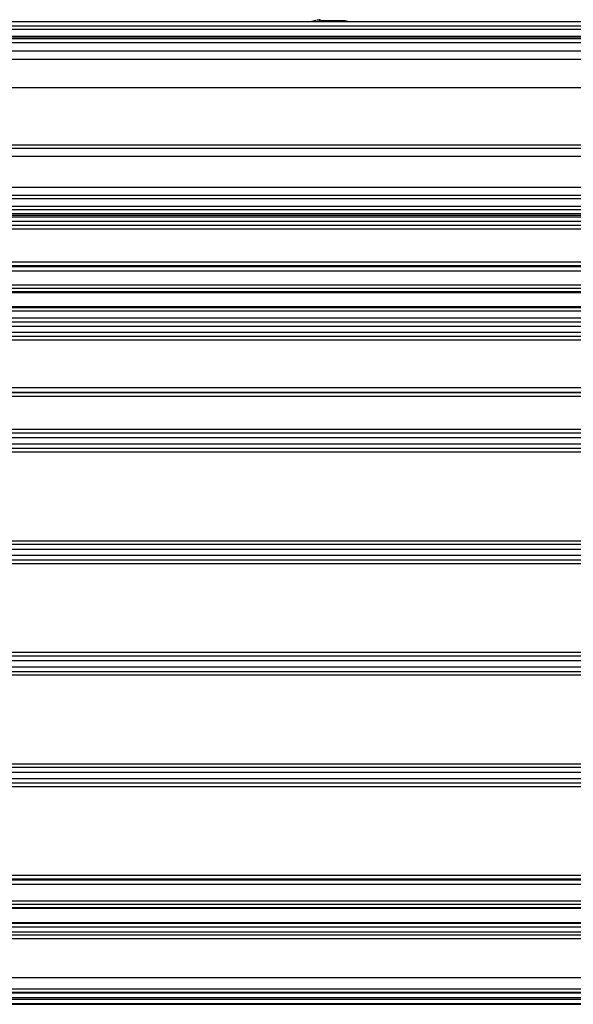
# Model space of a CAD drawing. Header units: millimetres. Extents: x 5 to 589, y 5 to 415.
# Tile 25 of 35: x 265 to 279, y 276 to 301. Entities that reach past the tile are written whole.
import ezdxf

# ---------------------------------------------------------------- set-up
doc = ezdxf.new("R2010")
doc.units = ezdxf.units.MM
doc.linetypes.add('SLD-Continua', pattern=[0])

msp = doc.modelspace()

# ---------------------------------------------------------------- linework, layer by layer
at = {"color": 7, "linetype": 'SLD-Continua', "lineweight": 25}
for p, q in [((292.8772, 301.1714), (156.2772, 301.1714)), ((292.8772, 301.1712), (156.2772, 301.1712)), ((156.2772, 301.0748), (292.8772, 301.0748)), ((272.6202, 301.2038), (272.6202, 301.213)), ((272.6297, 301.2023), (272.6297, 301.2298)), ((273.0385, 301.2016), (272.6457, 301.2016)), ((273.2701, 301.2016), (273.0385, 301.2016)), ((273.2701, 301.2016), (273.2722, 301.2016)), ((292.8772, 300.976), (156.2772, 300.976)), ((292.8772, 300.7948), (156.2772, 300.7948)), ((156.2772, 300.791), (292.8772, 300.791)), ((292.8772, 300.7322), (156.2772, 300.7322)), ((292.8772, 300.6365), (156.2772, 300.6365)), ((292.8772, 300.4212), (156.2772, 300.4212)), ((292.8772, 300.4141), (156.2772, 300.4141)), ((292.8772, 300.2012), (156.2772, 300.2012)), ((292.8772, 299.474), (156.2772, 299.474)), ((156.2772, 298.0016), (292.8772, 298.0016)), ((292.8772, 297.9016), (156.2772, 297.9016)), ((292.8772, 297.7016), (156.2772, 297.7016)), ((156.2772, 296.9016), (292.8772, 296.9016)), ((156.2772, 296.7016), (292.8772, 296.7016)), ((292.8772, 296.6016), (156.2772, 296.6016)), ((156.2772, 296.4187), (292.8772, 296.4187)), ((292.8772, 296.3187), (156.2772, 296.3187)), ((156.8428, 296.2256), (292.3116, 296.2256)), ((157.0378, 296.1793), (292.1165, 296.1793)), ((156.2772, 295.9244), (292.8772, 295.9244)), ((292.2635, 296.0188), (156.8908, 296.0188)), ((291.9977, 296.1322), (157.1566, 296.1322)), ((292.8772, 295.8245), (156.2772, 295.8245)), ((156.2772, 294.9787), (292.8772, 294.9787)), ((292.8772, 294.8787), (156.2772, 294.8787)), ((156.2772, 294.8598), (292.8772, 294.8598)), ((292.8772, 294.7399), (156.2772, 294.7399)), ((156.2772, 294.384), (292.8772, 294.384)), ((156.2772, 294.2974), (292.8772, 294.2974)), ((290.4248, 294.2004), (158.7296, 294.2004)), ((158.7793, 294.187), (290.375, 294.187)), ((292.8772, 293.7058), (156.2772, 293.7058)), ((158.6729, 293.8028), (290.4481, 293.8028)), ((290.375, 293.8162), (158.7793, 293.8162)), ((156.2772, 293.5305), (292.8772, 293.5305)), ((292.8772, 293.4173), (156.2772, 293.4173)), ((156.8644, 293.1616), (292.2899, 293.1616)), ((156.8964, 293.3214), (292.258, 293.3214)), ((156.2772, 293.0591), (292.8772, 293.0591)), ((292.8772, 292.9591), (156.2772, 292.9591)), ((156.2772, 291.7328), (292.8772, 291.7328)), ((156.2772, 291.6128), (292.8772, 291.6128)), ((156.2772, 291.6044), (292.8772, 291.6044)), ((292.8772, 291.5045), (156.2772, 291.5045)), ((156.2772, 290.6587), (292.8772, 290.6587)), ((292.8772, 290.5587), (156.2772, 290.5587)), ((156.8964, 290.4414), (292.258, 290.4414)), ((156.2772, 290.1644), (286.0691, 290.1644)), ((285.6899, 290.0645), (156.2772, 290.0645)), ((156.8644, 290.2816), (292.2899, 290.2816)), ((156.2772, 287.7787), (285.2772, 287.7787)), ((285.2772, 287.6787), (156.2772, 287.6787)), ((156.8964, 287.5614), (285.2772, 287.5614)), ((156.2772, 287.2844), (285.2772, 287.2844)), ((156.8644, 287.4016), (285.2772, 287.4016)), ((285.2772, 287.1845), (156.2772, 287.1845)), ((156.2772, 284.8987), (286.0772, 284.8987)), ((292.8772, 284.7987), (156.2772, 284.7987)), ((156.8644, 284.5216), (292.2899, 284.5216)), ((156.8964, 284.6814), (292.258, 284.6814)), ((156.2772, 284.4044), (292.8772, 284.4044)), ((292.8772, 284.3045), (156.2772, 284.3045)), ((156.2772, 282.0187), (292.8772, 282.0187)), ((292.8772, 281.9187), (156.2772, 281.9187)), ((156.8964, 281.8014), (292.258, 281.8014)), ((156.2772, 281.5244), (292.8772, 281.5244)), ((292.8772, 281.4245), (156.2772, 281.4245)), ((156.8644, 281.6416), (292.2899, 281.6416)), ((156.2772, 279.1387), (292.8772, 279.1387)), ((292.8772, 279.0387), (156.2772, 279.0387)), ((156.2772, 279.0199), (292.8772, 279.0199)), ((292.8772, 278.8999), (156.2772, 278.8999)), ((156.2772, 278.4838), (292.8772, 278.4838)), ((156.2772, 278.3972), (292.8772, 278.3972)), ((290.4248, 278.3004), (158.7296, 278.3004)), ((158.7793, 278.287), (290.375, 278.287)), ((158.6729, 277.9028), (290.4481, 277.9028)), ((290.375, 277.9162), (158.7793, 277.9162)), ((156.2772, 277.8058), (292.8772, 277.8058)), ((156.2772, 277.6832), (292.8772, 277.6832)), ((156.2772, 277.6016), (292.8772, 277.6016)), ((292.8772, 277.5016), (156.2772, 277.5016)), ((156.2772, 276.5016), (285.2913, 276.5016)), ((156.2772, 276.2091), (285.2772, 276.2091)), ((285.2772, 276.1092), (156.2772, 276.1092)), ((156.2772, 276.1067), (285.2772, 276.1067)), ((156.2772, 275.9867), (285.2772, 275.9867)), ((285.2772, 275.9367), (156.2772, 275.9367)), ((285.2772, 275.8167), (156.2772, 275.8167)), ((285.2772, 275.8086), (156.2772, 275.8086)), ((156.2772, 275.8085), (285.2772, 275.8085))]:
    msp.add_line(p, q, dxfattribs=at)
at = {"color": 7, "linetype": 'SLD-Continua', "lineweight": 25, "flags": 128}
msp.add_lwpolyline([(273.388, 301.1714), (273.3382, 301.1854), (273.2722, 301.2016)], dxfattribs=at)
at = {"color": 7, "linetype": 'SLD-Continua', "lineweight": 25}
msp.add_arc((272.8772, 299.4454), 1.8, 101.56755, 106.4875, dxfattribs=at)
for points, knots in [([(272.6202, 301.213), (272.6231, 301.2145), (272.629, 301.2175), (272.6305, 301.2206), (272.6268, 301.2225), (272.6172, 301.2231), (272.6025, 301.2222), (272.583, 301.22), (272.5601, 301.2166), (272.5428, 301.2135), (272.5341, 301.212)], [0, 0, 0, 0, 0.1255904, 0.2505684, 0.3756167, 0.499935, 0.6258872, 0.751282, 0.8756059, 1, 1, 1, 1]), ([(272.6457, 301.2016), (272.6389, 301.2017), (272.6252, 301.2021), (272.6142, 301.2046), (272.6114, 301.2084), (272.6173, 301.2114), (272.6202, 301.213)], [0, 0, 0, 0, 0.2473824, 0.4998647, 0.7506778, 1, 1, 1, 1]), ([(273.2625, 301.1996), (273.2648, 301.2001), (273.271, 301.2013), (273.2704, 301.2015), (273.2701, 301.2016)], [0, 0, 0, 0, 0.3809569, 1, 1, 1, 1])]:
    msp.add_open_spline(points, degree=3, knots=knots, dxfattribs=at)

doc.saveas('drawing.dxf')
